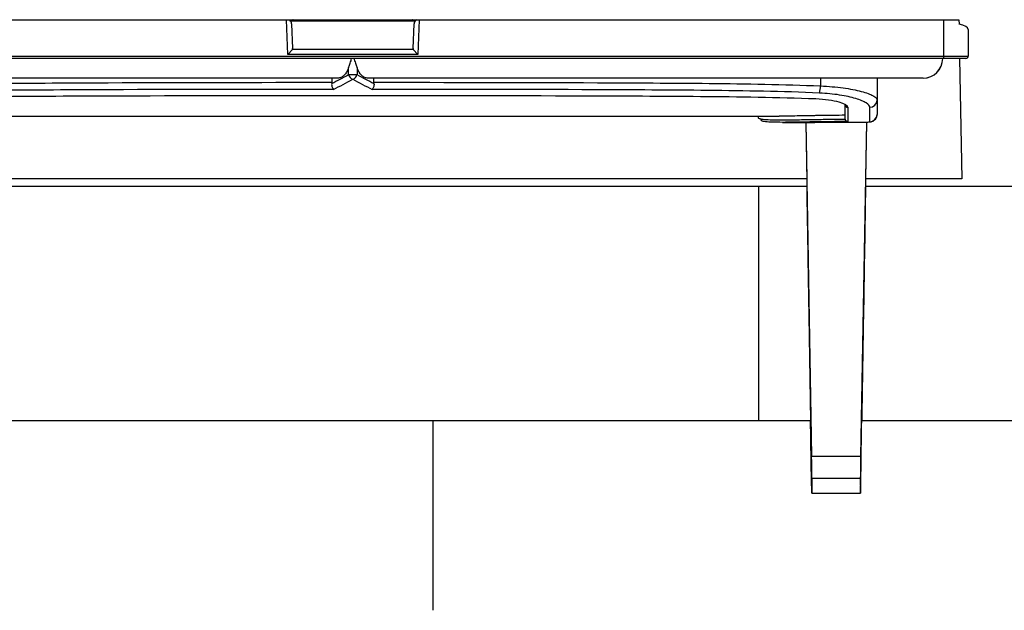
# Model space of a CAD drawing. Header units: millimetres. Extents: x -0.39 to 0.76, y -0.29 to 0.59.
# Tile 30 of 137: x 0.1886 to 0.2287, y 0.0709 to 0.095. Entities that reach past the tile are written whole.
import ezdxf

# ---------------------------------------------------------------- set-up
doc = ezdxf.new("R2010")
doc.units = ezdxf.units.MM

msp = doc.modelspace()

# ---------------------------------------------------------------- linework, layer by layer
at = {"color": 7, "linetype": 'Continuous', "lineweight": 25}
for p, q in [((0.176355, 0.094979), (0.226856, 0.094979)), ((0.204712, 0.094913), (0.199658, 0.094913)), ((0.199691, 0.094808), (0.199726, 0.093811)), ((0.204643, 0.093811), (0.204678, 0.094808)), ((0.226856, 0.094979), (0.226859, 0.094803)), ((0.227235, 0.094581), (0.227235, 0.093501)), ((0.178135, 0.093501), (0.226235, 0.093501)), ((0.226235, 0.093401), (0.178135, 0.093401)), ((0.199725, 0.09376), (0.199535, 0.093563)), ((0.204835, 0.093563), (0.199535, 0.093563)), ((0.204644, 0.09376), (0.199725, 0.09376)), ((0.204835, 0.093563), (0.204644, 0.09376)), ((0.226235, 0.093401), (0.226235, 0.093501)), ((0.226235, 0.093501), (0.227235, 0.093501)), ((0.227135, 0.093401), (0.226235, 0.093401)), ((0.226883, 0.093401), (0.226969, 0.088502)), ((0.202015, 0.092746), (0.202015, 0.093039)), ((0.202355, 0.093039), (0.202355, 0.092746)), ((0.201326, 0.092601), (0.201326, 0.092431)), ((0.202015, 0.092746), (0.202355, 0.092746)), ((0.203044, 0.092431), (0.203044, 0.092601)), ((0.221223, 0.092601), (0.221223, 0.092283)), ((0.223526, 0.092601), (0.223526, 0.091707)), ((0.202183, 0.091896), (0.202183, 0.091893)), ((0.222226, 0.090937), (0.222226, 0.091515)), ((0.222326, 0.091417), (0.222326, 0.090833)), ((0.223226, 0.090825), (0.223226, 0.091413)), ((0.223526, 0.091707), (0.223526, 0.091125)), ((0.184829, 0.091051), (0.219538, 0.091051)), ((0.218685, 0.091051), (0.218685, 0.090998)), ((0.219669, 0.090801), (0.220987, 0.090801)), ((0.220094, 0.090816), (0.220317, 0.090808)), ((0.220619, 0.090801), (0.220658, 0.088502)), ((0.220621, 0.090801), (0.220858, 0.077213)), ((0.222226, 0.090932), (0.222226, 0.090932)), ((0.223091, 0.090812), (0.222853, 0.077213)), ((0.223092, 0.090813), (0.223053, 0.088502)), ((0.220658, 0.088502), (0.182553, 0.088502)), ((0.182553, 0.088204), (0.218707, 0.088204)), ((0.218707, 0.088204), (0.220658, 0.088204)), ((0.220658, 0.088502), (0.220658, 0.088204)), ((0.223053, 0.088502), (0.223053, 0.088204)), ((0.226969, 0.088502), (0.223053, 0.088502)), ((0.223053, 0.088204), (0.265806, 0.088204)), ((0.205454, 0.078652), (0.182398, 0.078652)), ((0.220813, 0.078652), (0.205454, 0.078652)), ((0.260025, 0.078652), (0.222898, 0.078652)), ((0.220858, 0.077213), (0.222853, 0.077213)), ((0.220861, 0.075704), (0.220842, 0.076876)), ((0.22285, 0.075704), (0.22287, 0.076876)), ((0.22087, 0.076304), (0.220861, 0.075704)), ((0.222841, 0.076304), (0.22087, 0.076304)), ((0.222841, 0.076304), (0.22285, 0.075704)), ((0.220861, 0.075704), (0.22285, 0.075704))]:
    msp.add_line(p, q, dxfattribs=at)
at = {"color": 9, "linetype": 'Continuous', "lineweight": 25}
for p, q in [((0.199535, 0.093563), (0.199485, 0.094979)), ((0.204884, 0.094979), (0.204835, 0.093563)), ((0.226235, 0.093501), (0.226235, 0.094979))]:
    msp.add_line(p, q, dxfattribs=at)
at = {"color": 7, "linetype": 'Continuous', "lineweight": 25}
for centre, radius, start, end in [((0.199492, 0.094801), 0.0002, 2, 49.670192), ((0.204878, 0.094801), 0.0002, 117.198823, 178), ((0.225393, 0.093401), 0.0007999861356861, 270.001163, 0.000993), ((0.225394, 0.093401), 0.0007999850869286, 270.001083, 0.001068), ((0.227135, 0.093501), 0.0001, 270, 0), ((0.202239, 0.092777), 0.0002265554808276, 187.826639, 256.118139), ((0.20213, 0.092777), 0.0002265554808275, 283.881861, 352.173361), ((0.220394, 0.092272), 0.0008287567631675, 340.382741, 0.735658), ((0.222325, 0.091516), 9.90570803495e-05, 180.558823, 270.548129), ((0.223228, 0.09171), 0.0002971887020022, 269.455304, 359.444745), ((0.223226, 0.091125), 0.0002998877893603, 269.978557, 359.978541)]:
    msp.add_arc(centre, radius, start, end, dxfattribs=at)
for centre, major_axis, ratio, start_param, end_param in [((0.226235, 0.094581), (0.001000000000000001, 0), 0.284084, 0, 0.8966285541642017), ((0.199526, 0.093811), (-1.892429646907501e-05, 0.00029719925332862), 0.671253, 4.496396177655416, 4.669672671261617), ((0.204843, 0.093811), (1.892429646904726e-05, 0.00029719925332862), 0.671253, 1.613512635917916, 1.786789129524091), ((0.195569, 0.122983), (-2.775557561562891e-17, 0.03198217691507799), 0.618566, 3.436737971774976, 3.47346340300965), ((0.2088, 0.122983), (5.551115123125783e-17, 0.03198217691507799), 0.618566, 2.809721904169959, 2.846446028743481), ((0.195739, 0.122983), (-2.775557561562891e-17, 0.03218217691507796), 0.614722, 3.431432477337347, 3.473463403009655), ((0.20863, 0.122983), (5.551115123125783e-17, 0.03218217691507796), 0.614722, 2.809721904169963, 2.85175169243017), ((0.220857, 0.077095), (-1.343284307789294e-05, 0.0007999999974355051), 0.004769, 3.289303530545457, 4.8600998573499), ((0.222855, 0.077095), (1.34328464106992e-05, 0.000799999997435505), 0.004769, 1.423085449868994, 2.993881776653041)]:
    msp.add_ellipse(centre, major_axis=major_axis, ratio=ratio, start_param=start_param, end_param=end_param, dxfattribs=at)
at = {"color": 9, "linetype": 'Continuous', "lineweight": 25}
for points, knots in [([(0.1997598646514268, 0.0949791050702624), (0.1997546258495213, 0.0949777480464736), (0.1997150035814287, 0.0949674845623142), (0.1996686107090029, 0.0949566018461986), (0.199628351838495, 0.0949471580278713)], [0, 0, 0, 0, 0.1322186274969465, 1, 1, 1, 1]), ([(0.2047411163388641, 0.0949471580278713), (0.2047381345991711, 0.0949477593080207), (0.204698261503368, 0.0949557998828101), (0.2046518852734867, 0.0949682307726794), (0.204614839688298, 0.0949777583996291), (0.2046096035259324, 0.0949791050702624)], [0, 0, 0, 0, 0.0648968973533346, 0.8678290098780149, 1, 1, 1, 1]), ([(0.2229185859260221, 0.0908081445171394), (0.2229729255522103, 0.0908090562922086), (0.2230896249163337, 0.090811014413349), (0.2232017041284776, 0.0908166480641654), (0.2232176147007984, 0.0908224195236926), (0.223225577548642, 0.0908253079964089)], [0, 0, 0, 0, 0.3032721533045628, 0.6513049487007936, 1, 1, 1, 1])]:
    msp.add_open_spline(points, degree=3, knots=knots, dxfattribs=at)
at = {"color": 7, "linetype": 'Continuous', "lineweight": 25}
for points, knots in [([(0.2020146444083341, 0.0930390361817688), (0.2020325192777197, 0.0930959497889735), (0.2020555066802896, 0.093153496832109), (0.2021014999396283, 0.0932726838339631), (0.2021283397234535, 0.09333432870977), (0.2021283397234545, 0.0934012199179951)], [0, 0, 0, 0, 0.5, 0.5, 1, 1, 1, 1]), ([(0.2022411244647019, 0.0934012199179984), (0.2022411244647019, 0.0933344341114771), (0.2022680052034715, 0.0932725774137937), (0.2023139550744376, 0.0931535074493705), (0.2023369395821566, 0.0930959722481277), (0.202354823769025, 0.0930390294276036)], [0, 0, 0, 0, 0.5, 0.5, 1, 1, 1, 1]), ([(0.2020146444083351, 0.0930390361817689), (0.2019703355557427, 0.0928979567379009), (0.2019014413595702, 0.0927849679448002), (0.2017855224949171, 0.0926748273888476), (0.2017440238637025, 0.0926469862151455), (0.2016598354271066, 0.0926103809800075), (0.2016169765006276, 0.0926012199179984), (0.2015733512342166, 0.0926012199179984)], [0, 0, 0, 0, 0.4999999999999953, 0.4999999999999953, 0.7499999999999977, 0.7499999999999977, 1, 1, 1, 1]), ([(0.202796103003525, 0.0926012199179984), (0.2027523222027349, 0.0926012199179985), (0.2027094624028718, 0.0926104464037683), (0.2026255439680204, 0.0926469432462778), (0.202583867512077, 0.092674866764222), (0.2024677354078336, 0.0927852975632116), (0.2023994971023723, 0.0928967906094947), (0.2023548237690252, 0.0930390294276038)], [0, 0, 0, 0, 0.2500000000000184, 0.2500000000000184, 0.5000000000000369, 0.5000000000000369, 1, 1, 1, 1]), ([(0.2015733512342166, 0.0926012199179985), (0.1984376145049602, 0.0926012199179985), (0.1953019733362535, 0.0926012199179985), (0.1905987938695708, 0.0926012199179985), (0.1890308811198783, 0.0926012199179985), (0.1866813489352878, 0.0926012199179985), (0.1858985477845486, 0.0926012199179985), (0.1843347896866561, 0.0926012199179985), (0.1835538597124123, 0.0926012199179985), (0.1823960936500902, 0.0926012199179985), (0.1820144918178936, 0.0926012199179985), (0.1814548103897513, 0.0926012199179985), (0.1812704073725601, 0.0926012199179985), (0.1809081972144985, 0.0926012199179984), (0.1807307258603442, 0.0926012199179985), (0.180480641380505, 0.0926012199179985), (0.1803995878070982, 0.0926012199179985), (0.1802446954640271, 0.0926012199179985), (0.1801707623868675, 0.0926012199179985), (0.179972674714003, 0.0926012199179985), (0.1798691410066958, 0.0926012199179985), (0.1797047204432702, 0.0926012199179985), (0.1796430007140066, 0.0926012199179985), (0.1795388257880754, 0.0926012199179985), (0.1794968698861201, 0.0926012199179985), (0.1793883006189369, 0.0926012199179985), (0.1793390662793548, 0.0926012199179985), (0.1792593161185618, 0.0926012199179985), (0.1792294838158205, 0.0926012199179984), (0.1791551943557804, 0.0926012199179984), (0.1791255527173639, 0.0926012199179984), (0.1790559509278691, 0.0926012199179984), (0.1790358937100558, 0.0926012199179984), (0.179000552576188, 0.0926012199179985), (0.1789874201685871, 0.0926012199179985), (0.1789735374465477, 0.0926012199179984)], [0, 0, 0, 0, 0.2499999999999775, 0.2499999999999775, 0.3749999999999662, 0.3749999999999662, 0.4374999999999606, 0.4374999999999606, 0.499999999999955, 0.499999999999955, 0.5312499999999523, 0.5312499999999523, 0.5468749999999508, 0.5468749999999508, 0.5624999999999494, 0.5624999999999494, 0.5703124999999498, 0.5703124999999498, 0.5781249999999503, 0.5781249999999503, 0.5937499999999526, 0.5937499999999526, 0.6093749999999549, 0.6093749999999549, 0.6249999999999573, 0.6249999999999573, 0.6562499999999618, 0.6562499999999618, 0.6874999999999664, 0.6874999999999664, 0.749999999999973, 0.749999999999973, 0.8749999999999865, 0.8749999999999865, 1, 1, 1, 1]), ([(0.2253934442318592, 0.0926012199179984), (0.2253795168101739, 0.0926012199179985), (0.2253660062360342, 0.0926012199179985), (0.2253311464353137, 0.0926012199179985), (0.2253100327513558, 0.0926012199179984), (0.2252407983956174, 0.0926012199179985), (0.2252104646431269, 0.0926012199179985), (0.225135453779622, 0.0926012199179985), (0.2251052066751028, 0.0926012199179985), (0.2250234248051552, 0.0926012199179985), (0.2249728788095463, 0.0926012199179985), (0.2248640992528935, 0.0926012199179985), (0.2248222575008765, 0.0926012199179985), (0.2247163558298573, 0.0926012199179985), (0.2246531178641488, 0.0926012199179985), (0.2245273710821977, 0.0926012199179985), (0.2244796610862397, 0.0926012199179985), (0.2243713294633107, 0.0926012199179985), (0.224309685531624, 0.0926012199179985), (0.2241056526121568, 0.0926012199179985), (0.2239446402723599, 0.0926012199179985), (0.2236078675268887, 0.0926012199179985), (0.2234290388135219, 0.0926012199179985), (0.2230635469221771, 0.0926012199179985), (0.2228781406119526, 0.0926012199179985), (0.2223167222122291, 0.0926012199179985), (0.2219355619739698, 0.0926012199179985), (0.2211658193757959, 0.0926012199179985), (0.2207767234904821, 0.0926012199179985), (0.219997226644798, 0.0926012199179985), (0.2196071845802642, 0.0926012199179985), (0.2184364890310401, 0.0926012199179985), (0.2176553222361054, 0.0926012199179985), (0.216092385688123, 0.0926012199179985), (0.2153105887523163, 0.0926012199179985), (0.2137467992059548, 0.0926012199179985), (0.2129647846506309, 0.0926012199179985), (0.2090543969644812, 0.0926012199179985), (0.2059251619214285, 0.0926012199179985), (0.2027961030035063, 0.0926012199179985)], [0, 0, 0, 0, 0.1249999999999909, 0.1249999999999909, 0.2499999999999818, 0.2499999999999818, 0.3124999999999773, 0.3124999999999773, 0.3437499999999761, 0.3437499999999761, 0.374999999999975, 0.374999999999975, 0.3906249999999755, 0.3906249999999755, 0.406249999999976, 0.406249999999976, 0.4140624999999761, 0.4140624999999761, 0.4218749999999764, 0.4218749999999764, 0.437499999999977, 0.437499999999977, 0.4531249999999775, 0.4531249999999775, 0.4687499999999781, 0.4687499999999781, 0.4999999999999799, 0.4999999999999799, 0.5312499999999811, 0.5312499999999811, 0.5624999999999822, 0.5624999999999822, 0.6249999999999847, 0.6249999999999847, 0.6874999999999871, 0.6874999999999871, 0.7499999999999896, 0.7499999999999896, 1, 1, 1, 1]), ([(0.1831434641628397, 0.0922823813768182), (0.1838929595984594, 0.0923158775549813), (0.1846472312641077, 0.092336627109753), (0.1861592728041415, 0.0923678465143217), (0.1869174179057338, 0.0923781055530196), (0.1891915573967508, 0.0924018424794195), (0.1907081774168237, 0.0924085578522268), (0.1952581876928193, 0.0924259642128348), (0.1982920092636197, 0.0924303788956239), (0.201325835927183, 0.092431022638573)], [0, 0, 0, 0, 0.1249999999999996, 0.1249999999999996, 0.2499999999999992, 0.2499999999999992, 0.5000000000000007, 0.5000000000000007, 1, 1, 1, 1]), ([(0.201323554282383, 0.0923841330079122), (0.2013179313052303, 0.0923267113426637), (0.2013263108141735, 0.0922729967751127), (0.2013543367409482, 0.0921889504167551), (0.2013738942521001, 0.0921590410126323), (0.2013931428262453, 0.0921435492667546)], [0, 0, 0, 0, 0.5, 0.5, 1, 1, 1, 1]), ([(0.2030458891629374, 0.0923841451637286), (0.2030515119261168, 0.0923267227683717), (0.2030431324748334, 0.0922730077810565), (0.2030151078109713, 0.0921889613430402), (0.2029955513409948, 0.092159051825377), (0.2029763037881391, 0.0921435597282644)], [0, 0, 0, 0, 0.5, 0.5, 1, 1, 1, 1]), ([(0.2030436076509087, 0.0924310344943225), (0.206075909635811, 0.0924304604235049), (0.209107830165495, 0.0924260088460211), (0.2128968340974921, 0.0924115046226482), (0.2136545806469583, 0.0924080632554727), (0.2151698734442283, 0.0923992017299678), (0.2159274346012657, 0.0923939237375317), (0.2174420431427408, 0.0923783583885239), (0.2181990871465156, 0.092368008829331), (0.2197120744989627, 0.0923368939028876), (0.2204680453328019, 0.0923162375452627), (0.2212225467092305, 0.0922826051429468)], [0, 0, 0, 0, 0.5000000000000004, 0.5000000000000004, 0.6250000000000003, 0.6250000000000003, 0.7500000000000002, 0.7500000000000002, 0.8750000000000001, 0.8750000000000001, 1, 1, 1, 1]), ([(0.2212225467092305, 0.0922826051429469), (0.2215471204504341, 0.0922694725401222), (0.2218540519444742, 0.0922423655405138), (0.2222786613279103, 0.092184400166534), (0.2224110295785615, 0.0921626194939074), (0.2226582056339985, 0.0921148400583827), (0.2227739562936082, 0.0920885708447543), (0.2229818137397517, 0.0920335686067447), (0.2230737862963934, 0.0920049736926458), (0.2232344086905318, 0.0919461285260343), (0.223303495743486, 0.0919155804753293), (0.2234135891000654, 0.0918550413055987), (0.2234550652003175, 0.0918249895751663), (0.2235110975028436, 0.0917655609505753), (0.223525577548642, 0.091736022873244), (0.223525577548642, 0.0917074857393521)], [0, 0, 0, 0, 0.2499999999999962, 0.2499999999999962, 0.3749999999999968, 0.3749999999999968, 0.4999999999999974, 0.4999999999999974, 0.6249999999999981, 0.6249999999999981, 0.7499999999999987, 0.7499999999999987, 0.8749999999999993, 0.8749999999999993, 1, 1, 1, 1]), ([(0.2013931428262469, 0.092143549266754), (0.1983561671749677, 0.0921429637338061), (0.1953193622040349, 0.0921385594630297), (0.1907646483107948, 0.0921211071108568), (0.1892464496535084, 0.0921144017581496), (0.1869697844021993, 0.0920906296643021), (0.1862107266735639, 0.0920803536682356), (0.1846969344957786, 0.0920488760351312), (0.1839417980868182, 0.0920279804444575), (0.1831916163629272, 0.0919934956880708)], [0, 0, 0, 0, 0.5000000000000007, 0.5000000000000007, 0.7500000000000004, 0.7500000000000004, 0.8750000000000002, 0.8750000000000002, 1, 1, 1, 1]), ([(0.1833373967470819, 0.0917644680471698), (0.1841147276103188, 0.0917965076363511), (0.1848967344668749, 0.0918149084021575), (0.1864636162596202, 0.0918426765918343), (0.1872486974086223, 0.0918515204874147), (0.189605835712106, 0.0918720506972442), (0.1911779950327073, 0.0918777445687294), (0.195894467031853, 0.0918929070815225), (0.1990389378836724, 0.0918964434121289), (0.2021834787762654, 0.0918962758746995)], [0, 0, 0, 0, 0.1250000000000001, 0.1250000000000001, 0.2500000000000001, 0.2500000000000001, 0.5000000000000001, 0.5000000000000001, 1, 1, 1, 1]), ([(0.2021834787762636, 0.0918962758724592), (0.2053275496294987, 0.0918964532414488), (0.2084716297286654, 0.0918929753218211), (0.2131873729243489, 0.0918777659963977), (0.2147591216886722, 0.0918718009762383), (0.217114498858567, 0.0918516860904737), (0.2178991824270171, 0.0918427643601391), (0.2194665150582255, 0.0918150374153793), (0.2202492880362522, 0.0917967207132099), (0.2210290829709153, 0.0917646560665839)], [0, 0, 0, 0, 0.5, 0.5, 0.75, 0.75, 0.875, 0.875, 1, 1, 1, 1]), ([(0.2211745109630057, 0.0919937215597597), (0.2204192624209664, 0.0920283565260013), (0.219662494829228, 0.0920491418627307), (0.2181479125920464, 0.092080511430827), (0.217390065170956, 0.0920908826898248), (0.215873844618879, 0.0921064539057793), (0.2151154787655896, 0.0921117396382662), (0.2135985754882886, 0.0921206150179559), (0.2128400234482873, 0.0921240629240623), (0.2090469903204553, 0.0921385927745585), (0.2060118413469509, 0.0921430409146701), (0.2029763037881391, 0.0921435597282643)], [0, 0, 0, 0, 0.1250000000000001, 0.1250000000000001, 0.2500000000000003, 0.2500000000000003, 0.3750000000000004, 0.3750000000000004, 0.5000000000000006, 0.5000000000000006, 1, 1, 1, 1]), ([(0.223225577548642, 0.0914131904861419), (0.223225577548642, 0.0914705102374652), (0.2231753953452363, 0.091530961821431), (0.2230296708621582, 0.0916222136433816), (0.2229686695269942, 0.0916529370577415), (0.222826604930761, 0.0917122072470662), (0.2227451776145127, 0.0917410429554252), (0.2225608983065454, 0.0917965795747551), (0.2224580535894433, 0.0918231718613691), (0.2222380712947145, 0.0918716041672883), (0.2221200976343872, 0.091893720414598), (0.2217409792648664, 0.0919526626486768), (0.2214659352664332, 0.0919803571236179), (0.2211745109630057, 0.0919937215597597)], [0, 0, 0, 0, 0.2500000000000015, 0.2500000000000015, 0.3750000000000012, 0.3750000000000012, 0.500000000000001, 0.500000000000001, 0.6250000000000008, 0.6250000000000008, 0.7500000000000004, 0.7500000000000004, 1, 1, 1, 1]), ([(0.2210290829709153, 0.0917646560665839), (0.2212137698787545, 0.091757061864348), (0.2213882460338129, 0.0917412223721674), (0.2217081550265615, 0.0916958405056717), (0.221848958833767, 0.0916668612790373), (0.2221976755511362, 0.0915686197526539), (0.222325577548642, 0.0914899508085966), (0.222325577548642, 0.091417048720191)], [0, 0, 0, 0, 0.2499999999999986, 0.2499999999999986, 0.4999999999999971, 0.4999999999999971, 1, 1, 1, 1]), ([(0.2186847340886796, 0.0909976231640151), (0.2186847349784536, 0.0909884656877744), (0.2186902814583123, 0.0909797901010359), (0.218712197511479, 0.090964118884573), (0.2187285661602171, 0.0909569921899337), (0.2187934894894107, 0.090937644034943), (0.2188584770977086, 0.090927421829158), (0.2190309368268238, 0.0909122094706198), (0.2191367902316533, 0.0909072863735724), (0.2193863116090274, 0.0909015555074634), (0.2195318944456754, 0.0909007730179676), (0.219854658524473, 0.0909021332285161), (0.2200308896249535, 0.0909042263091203), (0.220412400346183, 0.0909097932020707), (0.220620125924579, 0.090913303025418), (0.2210509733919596, 0.0909201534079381), (0.2212748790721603, 0.0909235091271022), (0.221623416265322, 0.0909276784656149), (0.2217420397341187, 0.0909289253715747), (0.2219823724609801, 0.0909310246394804), (0.2221052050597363, 0.0909318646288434), (0.222225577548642, 0.0909324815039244)], [0, 0, 0, 0, 0.0625000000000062, 0.0625000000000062, 0.1250000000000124, 0.1250000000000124, 0.2500000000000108, 0.2500000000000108, 0.3750000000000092, 0.3750000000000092, 0.5000000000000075, 0.5000000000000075, 0.6250000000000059, 0.6250000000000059, 0.7500000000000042, 0.7500000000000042, 0.8750000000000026, 0.8750000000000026, 0.9375000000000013, 0.9375000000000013, 1, 1, 1, 1]), ([(0.222225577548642, 0.0910871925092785), (0.2220620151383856, 0.091086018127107), (0.2217876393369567, 0.0910840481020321), (0.2214123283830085, 0.0910791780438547), (0.2211482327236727, 0.091075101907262), (0.2207923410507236, 0.0910690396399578), (0.2204055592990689, 0.0910616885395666), (0.2200582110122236, 0.0910558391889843), (0.2197792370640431, 0.0910521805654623), (0.2196406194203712, 0.0910516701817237), (0.2195384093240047, 0.0910512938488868)], [0, 0, 0, 0, 0.1565529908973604, 0.262617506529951, 0.3702234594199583, 0.4242868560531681, 0.6339686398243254, 0.7942542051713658, 0.8482927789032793, 1, 1, 1, 1]), ([(0.222918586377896, 0.09080828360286), (0.2229500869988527, 0.0908086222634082), (0.223064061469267, 0.0908098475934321), (0.2231713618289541, 0.0908147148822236), (0.2232406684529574, 0.0908197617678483), (0.2233018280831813, 0.0908317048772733), (0.2233638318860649, 0.0908548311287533), (0.2234305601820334, 0.0908994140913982), (0.2234898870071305, 0.090973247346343), (0.2235247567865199, 0.0910542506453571), (0.2235216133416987, 0.0911074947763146), (0.2235205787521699, 0.0911250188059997)], [0, 0, 0, 0, 0.104207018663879, 0.3770382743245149, 0.5403164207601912, 0.6103243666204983, 0.6733331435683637, 0.7534015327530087, 0.8454540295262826, 0.9491348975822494, 1, 1, 1, 1]), ([(0.222325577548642, 0.090833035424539), (0.2222047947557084, 0.0908324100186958), (0.2220842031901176, 0.0908317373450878), (0.2218454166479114, 0.0908297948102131), (0.2217268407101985, 0.0908286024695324), (0.2213789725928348, 0.0908245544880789), (0.2211556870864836, 0.0908212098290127), (0.2207261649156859, 0.0908142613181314), (0.220518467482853, 0.0908106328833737), (0.2201364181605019, 0.0908047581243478), (0.2199601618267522, 0.0908024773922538), (0.2196373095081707, 0.0908007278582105), (0.2194911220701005, 0.0908013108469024), (0.2192406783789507, 0.0908067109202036), (0.2191344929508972, 0.0908114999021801), (0.2189612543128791, 0.0908265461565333), (0.2188952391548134, 0.090836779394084), (0.2188069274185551, 0.0908631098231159), (0.2187847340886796, 0.0908790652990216), (0.2187847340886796, 0.0908979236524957)], [0, 0, 0, 0, 0.0624999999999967, 0.0624999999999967, 0.1249999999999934, 0.1249999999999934, 0.2499999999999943, 0.2499999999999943, 0.3749999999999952, 0.3749999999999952, 0.4999999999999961, 0.4999999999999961, 0.6249999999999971, 0.6249999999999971, 0.749999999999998, 0.749999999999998, 0.874999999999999, 0.874999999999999, 1, 1, 1, 1]), ([(0.2209871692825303, 0.0908015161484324), (0.2210285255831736, 0.0908014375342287), (0.2212057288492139, 0.0908011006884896), (0.2215630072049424, 0.0908029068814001), (0.2220479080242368, 0.0908048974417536), (0.2223846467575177, 0.090805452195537), (0.2225554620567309, 0.0908057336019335)], [0, 0, 0, 0, 0.0930459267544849, 0.3986827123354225, 0.6949736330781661, 1, 1, 1, 1]), ([(0.2222256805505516, 0.0909324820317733), (0.2222261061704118, 0.0909231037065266), (0.2222279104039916, 0.0909136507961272), (0.2222307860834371, 0.0909049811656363), (0.2222336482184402, 0.0908963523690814), (0.2222376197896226, 0.090888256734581), (0.2222422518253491, 0.0908810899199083), (0.2222487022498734, 0.0908711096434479), (0.2222565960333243, 0.0908626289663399), (0.2222650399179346, 0.0908558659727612), (0.2222761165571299, 0.0908469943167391), (0.2222884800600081, 0.0908407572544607), (0.2223009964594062, 0.0908370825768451), (0.2223085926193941, 0.0908348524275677), (0.2223163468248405, 0.0908335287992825), (0.2223240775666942, 0.0908331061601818), (0.2223245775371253, 0.0908330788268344), (0.2223250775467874, 0.0908330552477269), (0.222325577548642, 0.090833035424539)], [0, 0, 0, 0, 2.81643243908e-05, 2.81643243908e-05, 2.81643243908e-05, 5.60995346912e-05, 5.60995346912e-05, 5.60995346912e-05, 9.51598663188e-05, 9.51598663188e-05, 9.51598663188e-05, 0.0001465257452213, 0.0001465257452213, 0.0001465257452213, 0.0001774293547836, 0.0001774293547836, 0.0001774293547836, 0.0001794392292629, 0.0001794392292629, 0.0001794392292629, 0.0001794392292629]), ([(0.2225554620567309, 0.0908057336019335), (0.2225965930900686, 0.0908058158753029), (0.2227152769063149, 0.0908060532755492), (0.2228465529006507, 0.0908066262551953), (0.2229113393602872, 0.0908079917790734), (0.2229185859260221, 0.0908081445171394)], [0, 0, 0, 0, 0.3202084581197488, 0.9239632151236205, 1, 1, 1, 1]), ([(0.2206578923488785, 0.0882041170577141), (0.2206712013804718, 0.0873797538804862), (0.2206845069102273, 0.08655545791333), (0.2206978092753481, 0.0857312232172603), (0.2207113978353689, 0.0848892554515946), (0.2207249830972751, 0.0840473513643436), (0.2207385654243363, 0.0832055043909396), (0.2207630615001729, 0.0816872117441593), (0.2207875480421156, 0.0801691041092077), (0.2208120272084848, 0.0786511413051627)], [0.02024233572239, 0.02024233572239, 0.02024233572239, 0.02024233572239, 0.0227383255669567, 0.0227383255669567, 0.0227383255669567, 0.0252880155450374, 0.0252880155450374, 0.0252880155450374, 0.0298864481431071, 0.0298864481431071, 0.0298864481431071, 0.0298864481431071]), ([(0.2230531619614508, 0.0882041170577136), (0.2230262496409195, 0.0865371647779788), (0.2229993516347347, 0.0848704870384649), (0.2229724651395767, 0.0832040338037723), (0.222947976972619, 0.0816862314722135), (0.2229234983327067, 0.0801686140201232), (0.2228990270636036, 0.0786511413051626)], [0.0403824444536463, 0.0403824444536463, 0.0403824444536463, 0.0403824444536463, 0.0454296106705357, 0.0454296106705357, 0.0454296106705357, 0.0500265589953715, 0.0500265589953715, 0.0500265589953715, 0.0500265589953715]), ([(0.2054538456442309, 0.0709390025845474), (0.2054538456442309, 0.0712759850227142), (0.2054538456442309, 0.0738466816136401), (0.205453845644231, 0.0764175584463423), (0.205453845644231, 0.0786517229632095)], [0.620823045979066, 0.620823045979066, 0.620823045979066, 0.620823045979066, 0.6310329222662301, 0.6987092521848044, 0.6987092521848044, 0.6987092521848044, 0.6987092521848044])]:
    msp.add_open_spline(points, degree=3, knots=knots, dxfattribs=at)
for points in [[(0.2013258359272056, 0.0924310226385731), (0.2013258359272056, 0.0924151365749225), (0.2013250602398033, 0.0923995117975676), (0.201323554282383, 0.0923841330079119)], [(0.2030458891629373, 0.0923841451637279), (0.2030443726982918, 0.0923996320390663), (0.2030436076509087, 0.0924152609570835), (0.2030436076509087, 0.0924310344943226)], [(0.2222256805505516, 0.0909324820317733), (0.2222256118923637, 0.0909339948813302), (0.222225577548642, 0.0909355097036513), (0.222225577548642, 0.0909370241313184)], [(0.2187072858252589, 0.078651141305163), (0.2187072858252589, 0.0818347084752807), (0.2187072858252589, 0.0850188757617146), (0.2187072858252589, 0.0882041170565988)], [(0.2208415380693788, 0.0768758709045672), (0.2208319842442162, 0.0774678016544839), (0.2208224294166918, 0.0780597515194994), (0.2208128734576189, 0.0786517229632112)], [(0.2228695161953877, 0.0768758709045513), (0.2228790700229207, 0.0774678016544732), (0.2228886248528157, 0.0780597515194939), (0.2228981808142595, 0.078651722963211)]]:
    msp.add_open_spline(points, degree=3, dxfattribs=at)

doc.saveas('drawing.dxf')
